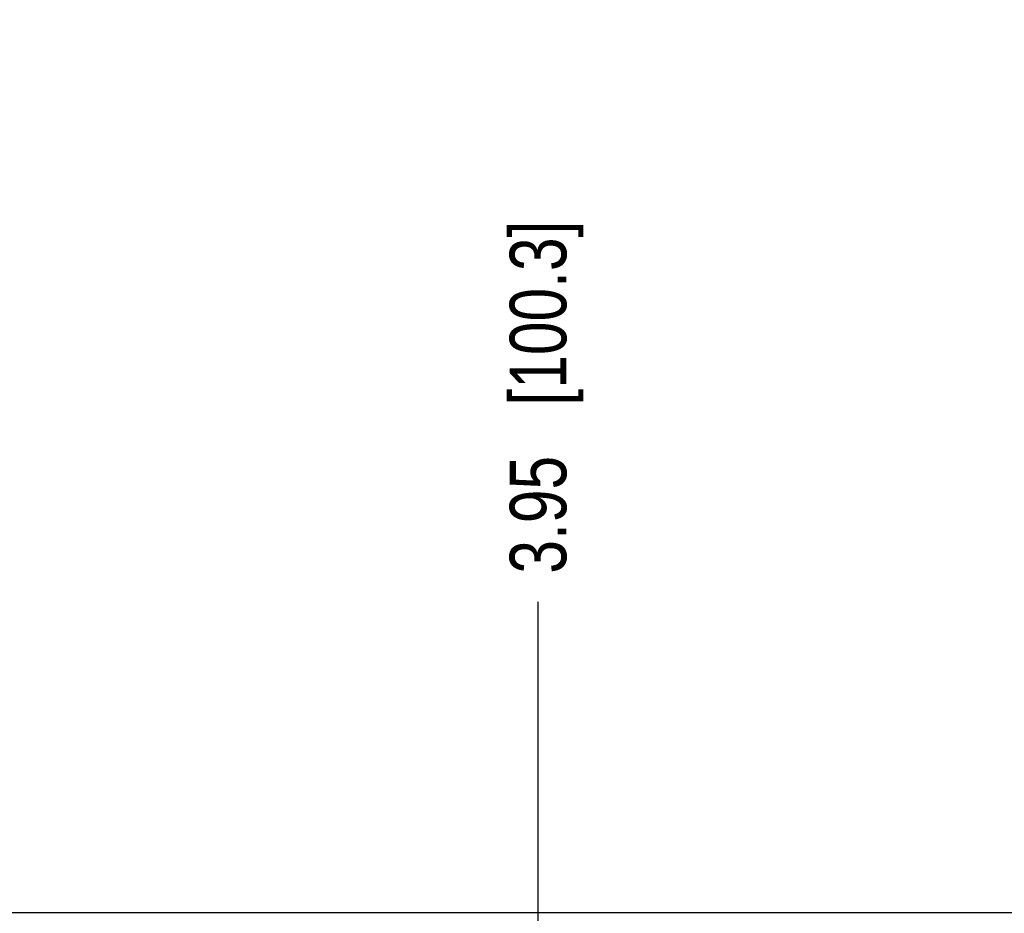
# Model space of a CAD drawing. Header units: inches. Extents: x 0 to 34, y 0 to 22.
# Tile 29 of 116: x 9.3 to 11.5, y 17.2 to 19.2. Entities that reach past the tile are written whole.
import ezdxf

# ---------------------------------------------------------------- set-up
doc = ezdxf.new("R2010")
doc.units = ezdxf.units.IN
doc.header["$LTSCALE"] = 1.87
doc.header["$MEASUREMENT"] = 0
doc.layers.get('0').update_dxf_attribs({"linetype": 'CONTINUOUS'})
doc.layers.add('DIMENSIONS', color=7, linetype='CONTINUOUS')
doc.styles.get("Standard").update_dxf_attribs({"font": 'txt', "width": 0.8})
doc.dimstyles.new('DIMSTYLE_1', dxfattribs={"dimtxt": 0.125, "dimasz": 0.18, "dimexe": 0.125, "dimexo": 0.0625, "dimgap": 0.09, "dimtad": 0, "dimtih": 1, "dimtoh": 1, "dimzin": 4, "dimdsep": 46, "dimtxsty": 'STANDARD', "dimblk": '_FILLED', "dimblk1": '_FILLED', "dimblk2": '_FILLED', "dimcen": 0.09, "dimadec": 0, "dimazin": 0, "dimtp": 0.01, "dimtm": 0.01, "dimtfac": 1, "dimtofl": 0, "dimtmove": 0, "dimatfit": 3, "dimldrblk": '_FILLED', "dimfxl": 1, "dimtolj": 1, "dimtzin": 4, "dimarcsym": 0})

# ---------------------------------------------------------------- blocks, each defined once
blk = doc.blocks.new('*D11')
at = {"layer": 'DIMENSIONS', "color": 2, "linetype": 'CONTINUOUS'}
blk.add_line((10.4649, 15.4148), (10.4649, 17.8889), dxfattribs=at)
at = {"layer": 'DIMENSIONS', "color": 2, "linetype": 'CONTINUOUS', "insert": (10.4024, 17.9514), "char_height": 0.125, "width": 1.225, "attachment_point": 1, "rotation": 90, "line_spacing_factor": 0.9}
blk.add_mtext('3.95{\\Ftxt.shx;\\W1.000000;\\H0.125000; }[100.3]', dxfattribs=at)
blk = doc.blocks.new('_FILLED')
at = {"color": 0, "linetype": 'BYBLOCK'}
blk.add_solid([(0, 0), (-1, 0.174), (-1, -0.174)], dxfattribs=at)
blk = doc.blocks.new('*D12')
at = {"layer": 'DIMENSIONS', "color": 2, "linetype": 'CONTINUOUS'}
blk.add_line((12.3249, 15.4148), (12.3249, 17.8889), dxfattribs=at)
at = {"layer": 'DIMENSIONS', "color": 2, "linetype": 'CONTINUOUS', "insert": (12.2624, 17.9514), "char_height": 0.125, "width": 1.225, "attachment_point": 1, "rotation": 90, "line_spacing_factor": 0.9}
blk.add_mtext('5.81{\\Ftxt.shx;\\W1.000000;\\H0.125000; }[147.5]', dxfattribs=at)
blk = doc.blocks.new('*D13')
at = {"layer": 'DIMENSIONS', "color": 2, "linetype": 'CONTINUOUS'}
blk.add_line((16.0449, 15.4148), (16.0449, 17.8889), dxfattribs=at)
at = {"layer": 'DIMENSIONS', "color": 2, "linetype": 'CONTINUOUS', "insert": (15.9824, 17.9514), "char_height": 0.125, "width": 1.025, "attachment_point": 1, "rotation": 90, "line_spacing_factor": 0.9}
blk.add_mtext('9.53{\\Ftxt.shx;\\W1.000000;\\H0.125000; }[242]', dxfattribs=at)

msp = doc.modelspace()

# ---------------------------------------------------------------- linework, layer by layer
at = {"color": 7, "linetype": 'CONTINUOUS'}
msp.add_line((17.1568, 17.2014), (7.7334, 17.2014), dxfattribs=at)

# ---------------------------------------------------------------- dimensions: what is measured, and where the dimension line sits
at = {"layer": 'DIMENSIONS', "color": 2, "linetype": 'CONTINUOUS'}
for feature_location, picture, middle in [((10.4649, 15.4148), '*D11', (10.4649, 18.5639)), ((12.3249, 15.4148), '*D12', (12.3249, 18.5639)), ((16.0449, 15.4148), '*D13', (16.0449, 18.4639))]:
    dim = msp.add_ordinate_dim(feature_location=feature_location, offset=(0, 2.474), dtype=1, origin=(6.5167, 15.3523), dimstyle='DIMSTYLE_1', override={"dimtad": 1, "dimtih": 0, "dimtoh": 0}, dxfattribs=at)
    dim.commit()
    dim.dimension.update_dxf_attribs({"geometry": picture, "text_midpoint": middle})

doc.saveas('drawing.dxf')
